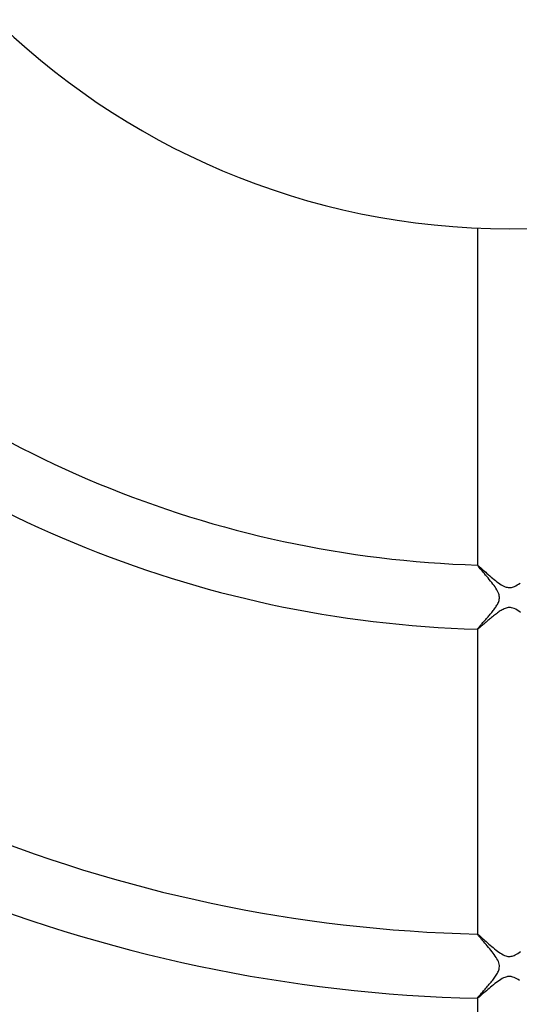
# Model space of a CAD drawing. Header units: millimetres. Extents: x -430 to 430, y -430 to 430.
# Tile 55 of 116: x -31 to 1, y -94 to -33. Entities that reach past the tile are written whole.
import ezdxf

# ---------------------------------------------------------------- set-up
doc = ezdxf.new("R2010")
doc.units = ezdxf.units.MM
doc.layers.add('HIDDEN', color=7, linetype='Continuous')
doc.layers.add('THICK', color=7, linetype='Continuous')

msp = doc.modelspace()

# ---------------------------------------------------------------- linework, layer by layer
at = {"layer": 'HIDDEN'}
for p, q in [((-2, -66.97), (-2, -66.973)), ((-2, -66.972), (-2, -66.971)), ((-2, -66.971), (-1.999, -66.971)), ((-2, -66.973), (-2, -66.972)), ((-1.995, -66.986), (-2, -66.973)), ((-1.999, -66.971), (-1.999, -66.97)), ((-1.999, -66.97), (-1.998, -66.97)), ((-1.998, -66.97), (-1.997, -66.97)), ((-1.979, -67.009), (-1.995, -66.986)), ((-1.953, -67.044), (-1.979, -67.009)), ((-1.918, -67.087), (-1.953, -67.044)), ((-1.875, -67.14), (-1.918, -67.087)), ((-1.824, -67.2), (-1.875, -67.14)), ((-1.767, -67.267), (-1.824, -67.2)), ((-1.704, -67.341), (-1.767, -67.267)), ((-1.636, -67.42), (-1.704, -67.341)), ((-1.563, -67.504), (-1.636, -67.42)), ((-1.488, -67.592), (-1.563, -67.504)), ((-1.41, -67.684), (-1.488, -67.592)), ((-1.331, -67.777), (-1.41, -67.684)), ((-1.253, -67.871), (-1.331, -67.777)), ((-1.175, -67.966), (-1.253, -67.871)), ((-1.1, -68.06), (-1.175, -67.966)), ((-1.028, -68.153), (-1.1, -68.06)), ((-0.96, -68.245), (-1.028, -68.153)), ((-0.896, -68.334), (-0.96, -68.245)), ((-0.837, -68.423), (-0.896, -68.334)), ((-0.783, -68.511), (-0.837, -68.423)), ((-0.735, -68.598), (-0.783, -68.511)), ((-0.695, -68.684), (-0.735, -68.598)), ((-0.664, -68.764), (-0.695, -68.684)), ((-0.75, -69.422), (-0.718, -69.361)), ((-0.718, -69.361), (-0.691, -69.299)), ((-0.691, -69.299), (-0.667, -69.236)), ((-0.667, -69.236), (-0.647, -69.172)), ((-0.643, -68.838), (-0.664, -68.764)), ((-0.647, -69.172), (-0.634, -69.107)), ((-0.631, -68.906), (-0.643, -68.838)), ((-0.634, -69.107), (-0.626, -69.041)), ((-0.625, -68.973), (-0.631, -68.906)), ((-0.626, -69.041), (-0.625, -68.973)), ((-1.191, -70.033), (-1.144, -69.977)), ((-1.144, -69.977), (-1.099, -69.921)), ((-1.099, -69.921), (-1.054, -69.865)), ((-1.054, -69.865), (-1.011, -69.809)), ((-1.011, -69.809), (-0.969, -69.754)), ((-0.969, -69.754), (-0.929, -69.7)), ((-0.929, -69.7), (-0.891, -69.646)), ((-0.891, -69.646), (-0.854, -69.593)), ((-0.854, -69.593), (-0.818, -69.538)), ((-0.818, -69.538), (-0.783, -69.481)), ((-0.783, -69.481), (-0.75, -69.422)), ((-1.693, -70.606), (-1.653, -70.561)), ((-1.653, -70.561), (-1.611, -70.514)), ((-1.611, -70.514), (-1.567, -70.465)), ((-1.567, -70.465), (-1.522, -70.415)), ((-1.522, -70.415), (-1.476, -70.363)), ((-1.476, -70.363), (-1.429, -70.309)), ((-1.429, -70.309), (-1.381, -70.255)), ((-1.381, -70.255), (-1.333, -70.2)), ((-1.333, -70.2), (-1.286, -70.144)), ((-1.286, -70.144), (-1.238, -70.089)), ((-1.238, -70.089), (-1.191, -70.033)), ((-2, -70.969), (-1.998, -70.963)), ((-2, -70.97), (-2, -70.969)), ((-2, -70.969), (-2, -70.972)), ((-2, -70.971), (-2, -70.97)), ((-1.999, -70.971), (-2, -70.971)), ((-1.999, -70.972), (-1.999, -70.971)), ((-1.998, -70.972), (-1.999, -70.972)), ((-1.998, -70.963), (-1.993, -70.954)), ((-1.997, -70.972), (-1.998, -70.972)), ((-1.993, -70.954), (-1.984, -70.941)), ((-1.984, -70.941), (-1.972, -70.925)), ((-1.972, -70.925), (-1.957, -70.906)), ((-1.957, -70.906), (-1.938, -70.883)), ((-1.938, -70.883), (-1.916, -70.858)), ((-1.916, -70.858), (-1.892, -70.829)), ((-1.892, -70.829), (-1.865, -70.798)), ((-1.865, -70.798), (-1.835, -70.765)), ((-1.835, -70.765), (-1.803, -70.728)), ((-1.803, -70.728), (-1.768, -70.69)), ((-1.768, -70.69), (-1.732, -70.649)), ((-1.732, -70.649), (-1.693, -70.606)), ((-2, -89.978), (-2, -89.98)), ((-2, -89.979), (-1.999, -89.978)), ((-2, -89.98), (-2, -89.979)), ((-2, -89.98), (-2, -89.98)), ((-1.995, -89.992), (-2, -89.98)), ((-1.999, -89.978), (-1.999, -89.978)), ((-1.999, -89.978), (-1.998, -89.978)), ((-1.998, -89.978), (-1.997, -89.978)), ((-1.981, -90.013), (-1.995, -89.992)), ((-1.958, -90.044), (-1.981, -90.013)), ((-1.927, -90.083), (-1.958, -90.044)), ((-1.888, -90.13), (-1.927, -90.083)), ((-1.843, -90.184), (-1.888, -90.13)), ((-1.79, -90.245), (-1.843, -90.184)), ((-1.732, -90.313), (-1.79, -90.245)), ((-1.67, -90.385), (-1.732, -90.313)), ((-1.603, -90.463), (-1.67, -90.385)), ((-1.532, -90.545), (-1.603, -90.463)), ((-1.459, -90.63), (-1.532, -90.545)), ((-1.383, -90.719), (-1.459, -90.63)), ((-1.306, -90.81), (-1.383, -90.719)), ((-1.231, -90.901), (-1.306, -90.81)), ((-1.156, -90.993), (-1.231, -90.901)), ((-1.083, -91.084), (-1.156, -90.993)), ((-1.014, -91.174), (-1.083, -91.084)), ((-0.948, -91.262), (-1.014, -91.174)), ((-0.887, -91.349), (-0.948, -91.262)), ((-0.83, -91.435), (-0.887, -91.349)), ((-0.777, -91.522), (-0.83, -91.435)), ((-0.73, -91.61), (-0.777, -91.522)), ((-0.69, -91.697), (-0.73, -91.61)), ((-0.659, -91.782), (-0.69, -91.697)), ((-0.638, -91.862), (-0.659, -91.782)), ((-0.644, -92.16), (-0.63, -92.087)), ((-0.627, -91.939), (-0.638, -91.862)), ((-0.63, -92.087), (-0.625, -92.013)), ((-0.625, -92.013), (-0.627, -91.939)), ((-0.949, -92.729), (-0.904, -92.667)), ((-0.904, -92.667), (-0.862, -92.606)), ((-0.862, -92.606), (-0.823, -92.546)), ((-0.823, -92.546), (-0.786, -92.487)), ((-0.786, -92.487), (-0.753, -92.428)), ((-0.753, -92.428), (-0.72, -92.366)), ((-0.72, -92.366), (-0.69, -92.3)), ((-0.69, -92.3), (-0.665, -92.231)), ((-0.665, -92.231), (-0.644, -92.16)), ((-1.467, -93.356), (-1.415, -93.296)), ((-1.415, -93.296), (-1.361, -93.234)), ((-1.361, -93.234), (-1.307, -93.172)), ((-1.307, -93.172), (-1.253, -93.108)), ((-1.253, -93.108), (-1.199, -93.045)), ((-1.199, -93.045), (-1.146, -92.981)), ((-1.146, -92.981), (-1.094, -92.918)), ((-1.094, -92.918), (-1.044, -92.854)), ((-1.044, -92.854), (-0.995, -92.791)), ((-0.995, -92.791), (-0.949, -92.729)), ((-1.98, -93.942), (-1.964, -93.922)), ((-1.964, -93.922), (-1.944, -93.897)), ((-1.944, -93.897), (-1.92, -93.869)), ((-1.92, -93.869), (-1.893, -93.837)), ((-1.893, -93.837), (-1.862, -93.801)), ((-1.862, -93.801), (-1.828, -93.763)), ((-1.828, -93.763), (-1.791, -93.721)), ((-1.791, -93.721), (-1.751, -93.676)), ((-1.751, -93.676), (-1.709, -93.628)), ((-1.709, -93.628), (-1.664, -93.578)), ((-1.664, -93.578), (-1.618, -93.526)), ((-1.618, -93.526), (-1.569, -93.472)), ((-1.569, -93.472), (-1.519, -93.415)), ((-1.519, -93.415), (-1.467, -93.356)), ((-2, -93.976), (-1.998, -93.969)), ((-2, -93.977), (-2, -93.976)), ((-2, -93.976), (-2, -93.979)), ((-2, -93.978), (-2, -93.977)), ((-1.999, -93.978), (-2, -93.978)), ((-1.998, -93.979), (-1.999, -93.978)), ((-1.999, -93.978), (-1.999, -93.978)), ((-1.998, -93.969), (-1.991, -93.958)), ((-1.997, -93.979), (-1.998, -93.979)), ((-1.991, -93.958), (-1.98, -93.942))]:
    msp.add_line(p, q, dxfattribs=at)
at = {"layer": 'THICK'}
for p, q in [((-2, -45.957), (-2, -66.97)), ((-1.997, -66.97), (-1.987, -66.975)), ((-1.987, -66.975), (-1.967, -66.988)), ((-1.967, -66.988), (-1.94, -67.01)), ((-1.94, -67.01), (-1.904, -67.04)), ((-1.904, -67.04), (-1.861, -67.077)), ((-1.861, -67.077), (-1.812, -67.12)), ((-1.812, -67.12), (-1.756, -67.17)), ((-1.756, -67.17), (-1.695, -67.225)), ((-1.695, -67.225), (-1.628, -67.285)), ((-1.628, -67.285), (-1.556, -67.35)), ((-1.556, -67.35), (-1.481, -67.418)), ((-1.481, -67.418), (-1.401, -67.49)), ((-1.401, -67.49), (-1.317, -67.564)), ((-1.317, -67.564), (-1.231, -67.64)), ((-1.231, -67.64), (-1.141, -67.717)), ((-1.141, -67.717), (-1.05, -67.795)), ((-1.05, -67.795), (-0.959, -67.871)), ((-0.959, -67.871), (-0.868, -67.945)), ((-0.868, -67.945), (-0.777, -68.015)), ((-0.777, -68.015), (-0.687, -68.082)), ((-0.687, -68.082), (-0.598, -68.144)), ((-0.598, -68.144), (-0.511, -68.2)), ((0.577, -68.157), (0.669, -68.095)), ((-0.511, -68.2), (-0.426, -68.249)), ((-0.426, -68.249), (-0.344, -68.29)), ((-0.344, -68.29), (-0.27, -68.322)), ((-0.27, -68.322), (-0.202, -68.345)), ((-0.202, -68.345), (-0.141, -68.36)), ((-0.141, -68.36), (-0.085, -68.37)), ((-0.085, -68.37), (-0.031, -68.375)), ((-0.031, -68.375), (0.023, -68.375)), ((0.023, -68.375), (0.077, -68.371)), ((0.077, -68.371), (0.132, -68.362)), ((0.132, -68.362), (0.187, -68.349)), ((0.187, -68.349), (0.25, -68.329)), ((0.25, -68.329), (0.321, -68.301)), ((0.321, -68.301), (0.401, -68.262)), ((0.401, -68.262), (0.488, -68.213)), ((0.488, -68.213), (0.577, -68.157)), ((-0.751, -69.958), (-0.812, -70.003)), ((-0.69, -69.914), (-0.751, -69.958)), ((-0.631, -69.873), (-0.69, -69.914)), ((-0.571, -69.834), (-0.631, -69.873)), ((-0.513, -69.798), (-0.571, -69.834)), ((-0.456, -69.765), (-0.513, -69.798)), ((-0.398, -69.734), (-0.456, -69.765)), ((-0.337, -69.705), (-0.398, -69.734)), ((-0.274, -69.679), (-0.337, -69.705)), ((-0.208, -69.656), (-0.274, -69.679)), ((-0.14, -69.639), (-0.208, -69.656)), ((-0.072, -69.628), (-0.14, -69.639)), ((-0.004, -69.625), (-0.072, -69.628)), ((0.065, -69.628), (-0.004, -69.625)), ((0.136, -69.638), (0.065, -69.628)), ((0.213, -69.658), (0.136, -69.638)), ((0.299, -69.688), (0.213, -69.658)), ((0.393, -69.731), (0.299, -69.688)), ((0.493, -69.786), (0.393, -69.731)), ((0.596, -69.85), (0.493, -69.786)), ((0.701, -69.921), (0.596, -69.85)), ((-1.508, -70.574), (-1.558, -70.616)), ((-1.457, -70.53), (-1.508, -70.574)), ((-1.404, -70.485), (-1.457, -70.53)), ((-1.35, -70.439), (-1.404, -70.485)), ((-1.294, -70.392), (-1.35, -70.439)), ((-1.237, -70.344), (-1.294, -70.392)), ((-1.179, -70.295), (-1.237, -70.344)), ((-1.12, -70.246), (-1.179, -70.295)), ((-1.059, -70.197), (-1.12, -70.246)), ((-0.998, -70.147), (-1.059, -70.197)), ((-0.936, -70.098), (-0.998, -70.147)), ((-0.874, -70.05), (-0.936, -70.098)), ((-0.812, -70.003), (-0.874, -70.05)), ((-2, -70.972), (-2, -89.978)), ((-1.991, -70.97), (-1.997, -70.972)), ((-1.981, -70.965), (-1.991, -70.97)), ((-1.967, -70.955), (-1.981, -70.965)), ((-1.949, -70.943), (-1.967, -70.955)), ((-1.928, -70.927), (-1.949, -70.943)), ((-1.904, -70.907), (-1.928, -70.927)), ((-1.876, -70.885), (-1.904, -70.907)), ((-1.845, -70.86), (-1.876, -70.885)), ((-1.811, -70.832), (-1.845, -70.86)), ((-1.775, -70.801), (-1.811, -70.832)), ((-1.736, -70.768), (-1.775, -70.801)), ((-1.695, -70.733), (-1.736, -70.768)), ((-1.651, -70.696), (-1.695, -70.733)), ((-1.605, -70.657), (-1.651, -70.696)), ((-1.558, -70.616), (-1.605, -70.657)), ((-1.997, -89.978), (-1.986, -89.983)), ((-1.986, -89.983), (-1.965, -89.997)), ((-1.965, -89.997), (-1.935, -90.021)), ((-1.935, -90.021), (-1.897, -90.052)), ((-1.897, -90.052), (-1.851, -90.092)), ((-1.851, -90.092), (-1.798, -90.139)), ((-1.798, -90.139), (-1.738, -90.192)), ((-1.738, -90.192), (-1.673, -90.25)), ((-1.673, -90.25), (-1.602, -90.314)), ((-1.602, -90.314), (-1.526, -90.381)), ((-1.526, -90.381), (-1.447, -90.452)), ((-1.447, -90.452), (-1.364, -90.526)), ((-1.364, -90.526), (-1.279, -90.601)), ((-1.279, -90.601), (-1.192, -90.676)), ((-1.192, -90.676), (-1.103, -90.752)), ((-1.103, -90.752), (-1.013, -90.828)), ((-1.013, -90.828), (-0.922, -90.902)), ((-0.922, -90.902), (-0.831, -90.975)), ((-0.831, -90.975), (-0.74, -91.044)), ((-0.74, -91.044), (-0.65, -91.109)), ((-0.65, -91.109), (-0.561, -91.169)), ((-0.561, -91.169), (-0.473, -91.223)), ((-0.473, -91.223), (-0.387, -91.27)), ((-0.387, -91.27), (-0.304, -91.308)), ((-0.304, -91.308), (-0.227, -91.337)), ((-0.227, -91.337), (-0.155, -91.357)), ((-0.155, -91.357), (-0.088, -91.37)), ((-0.088, -91.37), (-0.024, -91.375)), ((-0.024, -91.375), (0.039, -91.374)), ((0.039, -91.374), (0.101, -91.368)), ((0.101, -91.368), (0.163, -91.355)), ((0.163, -91.355), (0.226, -91.338)), ((0.226, -91.338), (0.293, -91.313)), ((0.293, -91.313), (0.365, -91.28)), ((0.365, -91.28), (0.444, -91.239)), ((0.444, -91.239), (0.528, -91.189)), ((0.528, -91.189), (0.614, -91.133)), ((0.614, -91.133), (0.702, -91.072)), ((-0.291, -92.686), (-0.364, -92.718)), ((-0.227, -92.662), (-0.291, -92.686)), ((-0.169, -92.646), (-0.227, -92.662)), ((-0.116, -92.635), (-0.169, -92.646)), ((-0.063, -92.627), (-0.116, -92.635)), ((-0.009, -92.625), (-0.063, -92.627)), ((0.045, -92.626), (-0.009, -92.625)), ((0.1, -92.632), (0.045, -92.626)), ((0.158, -92.643), (0.1, -92.632)), ((0.223, -92.661), (0.158, -92.643)), ((0.293, -92.686), (0.223, -92.661)), ((0.371, -92.721), (0.293, -92.686)), ((-1.179, -93.297), (-1.268, -93.372)), ((-1.088, -93.222), (-1.179, -93.297)), ((-0.995, -93.146), (-1.088, -93.222)), ((-0.901, -93.072), (-0.995, -93.146)), ((-0.808, -93.001), (-0.901, -93.072)), ((-0.715, -92.932), (-0.808, -93.001)), ((-0.624, -92.869), (-0.715, -92.932)), ((-0.534, -92.811), (-0.624, -92.869)), ((-0.446, -92.76), (-0.534, -92.811)), ((-0.364, -92.718), (-0.446, -92.76)), ((0.455, -92.765), (0.371, -92.721)), ((0.541, -92.816), (0.455, -92.765)), ((0.631, -92.873), (0.541, -92.816)), ((-1.897, -93.908), (-1.935, -93.939)), ((-1.85, -93.87), (-1.897, -93.908)), ((-1.796, -93.825), (-1.85, -93.87)), ((-1.736, -93.773), (-1.796, -93.825)), ((-1.669, -93.716), (-1.736, -93.773)), ((-1.597, -93.654), (-1.669, -93.716)), ((-1.52, -93.588), (-1.597, -93.654)), ((-1.439, -93.518), (-1.52, -93.588)), ((-1.355, -93.446), (-1.439, -93.518)), ((-1.268, -93.372), (-1.355, -93.446)), ((-2, -93.979), (-2, -112.982)), ((-1.986, -93.974), (-1.997, -93.979)), ((-1.965, -93.961), (-1.986, -93.974)), ((-1.935, -93.939), (-1.965, -93.961))]:
    msp.add_line(p, q, dxfattribs=at)
for radius, start, end in [(373, 179.99998, 0), (365, 179.99998, 0), (357, 179.99998, 0), (349, 179.99998, 0), (341, 179.99998, 0), (333, 179.99998, 0), (325, 179.99998, 0), (317, 179.99998, 0), (309, 179.99998, 0), (301, 179.99998, 0), (293, 179.99998, 0), (285, 179.99998, 0), (277, 179.99998, 0), (269, 179.99998, 0), (261, 179.99998, 0), (253, 179.99998, 0), (245, 179.99998, 0), (237, 179.99998, 0), (230, 179.99998, 0), (46, 180.00002, 0), (67, 226.70842, 268.29157), (71, 226.61216, 268.38783), (90, 226.27177, 268.72822), (94, 226.21762, 268.78237), (113, 226.01285, 268.98714), (117, 225.97824, 269.02175)]:
    msp.add_arc((0, 0), radius, start, end, dxfattribs=at)

doc.saveas('drawing.dxf')
